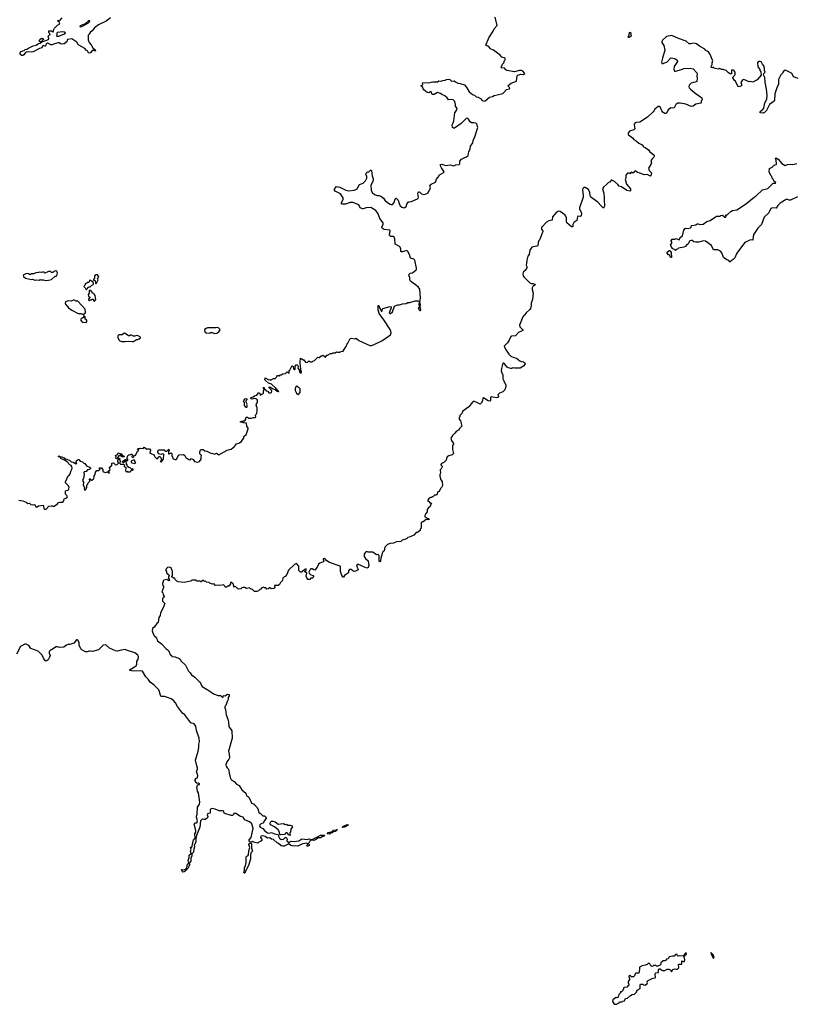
# Model space of a CAD drawing. Extents: x 2528705 to 2678277, y 911730 to 1023331.
# Tile 23 of 241: x 2557870 to 2570891, y 933740 to 950290. Entities that reach past the tile are written whole.
import ezdxf

# ---------------------------------------------------------------- set-up
doc = ezdxf.new("R2010")
doc.units = 0

msp = doc.modelspace()

# ---------------------------------------------------------------- linework, layer by layer
at = {"layer": '0CON20XD'}
for points in [[(2559397, 950323), (2559322, 950265), (2559194, 950206), (2559130, 950155), (2559089, 950101), (2559053, 950077), (2559037, 950045), (2559020, 950030), (2559023, 949953), (2559037, 949907), (2559071, 949865), (2559099, 949815), (2559137, 949785), (2559145, 949760), (2559115, 949773), (2559087, 949773), (2559060, 949735), (2559045, 949728), (2559024, 949734), (2559008, 949765), (2558985, 949778), (2558966, 949806), (2558865, 949860), (2558851, 949875), (2558833, 949913), (2558745, 949967), (2558675, 949958), (2558663, 949915), (2558615, 949886), (2558565, 949880), (2558535, 949898), (2558515, 949899), (2558457, 949885), (2558415, 949868), (2558395, 949866), (2558345, 949894), (2558334, 949894), (2558307, 949875), (2558305, 949844), (2558295, 949842), (2558265, 949856), (2558251, 949845), (2558240, 949815), (2558205, 949806), (2558095, 949749), (2558075, 949744), (2558015, 949752), (2557980, 949745), (2557965, 949738), (2557939, 949701), (2557921, 949689), (2557905, 949690), (2557891, 949701), (2557877, 949717), (2557877, 949735), (2557883, 949747), (2557921, 949769), (2557945, 949771), (2557962, 949788), (2557988, 949792), (2558004, 949806), (2558050, 949830), (2558098, 949852), (2558145, 949862), (2558185, 949891), (2558215, 949897), (2558242, 949918), (2558325, 949943), (2558360, 949965), (2558362, 949975), (2558351, 950009), (2558362, 950028), (2558380, 950035), (2558370, 950065), (2558360, 950075), (2558360, 950105), (2558402, 950102), (2558428, 950082), (2558440, 950095), (2558440, 950115), (2558455, 950150), (2558505, 950200), (2558542, 950218), (2558540, 950235), (2558525, 950260), (2558510, 950265), (2558510, 950275), (2558542, 950278), (2558585, 950320)], [(2563829, 944830), (2563957, 944893), (2564065, 944962), (2564103, 944995), (2564116, 945025), (2564111, 945055), (2564095, 945085), (2563991, 945245), (2563912, 945352), (2563898, 945415), (2563895, 945483), (2563905, 945484), (2563926, 945435), (2563958, 945382), (2563961, 945415), (2563975, 945436), (2564095, 945469), (2564113, 945465), (2564112, 945445), (2564083, 945365), (2564092, 945352), (2564105, 945350), (2564135, 945380), (2564173, 945475), (2564192, 945488), (2564225, 945499), (2564255, 945498), (2564305, 945514), (2564365, 945522), (2564395, 945536), (2564428, 945538), (2564515, 945562), (2564564, 945564), (2564575, 945558), (2564587, 945545), (2564580, 945505), (2564592, 945465), (2564586, 945454), (2564572, 945448), (2564570, 945435), (2564595, 945402), (2564605, 945400), (2564611, 945415), (2564600, 945465), (2564607, 945495), (2564599, 945535), (2564609, 945615), (2564599, 945759), (2564570, 945800), (2564441, 945895), (2564429, 945915), (2564427, 945955), (2564412, 945995), (2564419, 946015), (2564433, 946027), (2564475, 946034), (2564534, 946085), (2564541, 946095), (2564542, 946115), (2564510, 946245), (2564495, 946263), (2564442, 946282), (2564425, 946345), (2564397, 946395), (2564375, 946408), (2564305, 946386), (2564286, 946386), (2564276, 946396), (2564277, 946435), (2564265, 946464), (2564252, 946475), (2564182, 946515), (2564174, 946604), (2564162, 946635), (2564148, 946645), (2564108, 946648), (2564093, 946655), (2564088, 946675), (2564099, 946735), (2564093, 946753), (2563995, 946766), (2563961, 946785), (2563956, 946805), (2563982, 946855), (2563981, 946875), (2563925, 946948), (2563895, 947026), (2563855, 947083), (2563773, 947133), (2563692, 947128), (2563645, 947110), (2563633, 947113), (2563595, 947130), (2563577, 947165), (2563554, 947185), (2563475, 947219), (2563425, 947218), (2563345, 947187), (2563290, 947190), (2563282, 947195), (2563280, 947215), (2563306, 947265), (2563306, 947295), (2563265, 947362), (2563196, 947396), (2563175, 947406), (2563157, 947435), (2563195, 947488), (2563252, 947475), (2563353, 947423), (2563395, 947412), (2563490, 947425), (2563538, 947442), (2563581, 947519), (2563645, 947544), (2563685, 947584), (2563706, 947626), (2563706, 947656), (2563690, 947695), (2563695, 947710), (2563715, 947730), (2563735, 947728), (2563765, 947760), (2563775, 947762), (2563782, 947755), (2563797, 947667), (2563814, 947615), (2563809, 947585), (2563773, 947505), (2563776, 947425), (2563795, 947386), (2563834, 947354), (2563885, 947337), (2563915, 947334), (2563941, 947321), (2563985, 947288), (2564008, 947258), (2564055, 947216), (2564095, 947188), (2564115, 947182), (2564137, 947185), (2564162, 947218), (2564176, 947255), (2564187, 947283), (2564195, 947290), (2564205, 947287), (2564234, 947255), (2564248, 947198), (2564265, 947160), (2564295, 947137), (2564325, 947127), (2564345, 947133), (2564365, 947152), (2564379, 947191), (2564405, 947226), (2564415, 947231), (2564455, 947233), (2564567, 947283), (2564575, 947305), (2564564, 947375), (2564575, 947394), (2564585, 947397), (2564595, 947391), (2564624, 947364), (2564665, 947354), (2564705, 947361), (2564738, 947382), (2564773, 947465), (2564766, 947504), (2564770, 947515), (2564785, 947528), (2564859, 947561), (2564879, 947611), (2564907, 947645), (2564926, 947684), (2564986, 947715), (2565004, 947735), (2564960, 947800), (2564944, 947835), (2564945, 947857), (2564965, 947860), (2565025, 947839), (2565105, 947851), (2565145, 947837), (2565165, 947835), (2565202, 947848), (2565258, 947855), (2565266, 947865), (2565270, 947910), (2565295, 947943), (2565340, 947970), (2565378, 947982), (2565408, 948005), (2565418, 948075), (2565444, 948115), (2565446, 948165), (2565485, 948222), (2565494, 948266), (2565516, 948305), (2565570, 948475), (2565555, 948536), (2565535, 948549), (2565505, 948556), (2565465, 948557), (2565442, 948572), (2565417, 948615), (2565395, 948637), (2565375, 948627), (2565293, 948545), (2565178, 948465), (2565160, 948465), (2565145, 948480), (2565140, 948525), (2565156, 948554), (2565165, 948590), (2565184, 948726), (2565216, 948774), (2565222, 948795), (2565194, 948834), (2565196, 948866), (2565183, 948915), (2565155, 948940), (2565136, 948946), (2565080, 948945), (2565058, 948978), (2565018, 949008), (2564964, 949034), (2564945, 949050), (2564895, 949067), (2564835, 949033), (2564815, 949030), (2564802, 949035), (2564787, 949077), (2564765, 949078), (2564745, 949062), (2564718, 949068), (2564662, 949112), (2564650, 949125), (2564648, 949158), (2564620, 949175), (2564620, 949185), (2564638, 949192), (2564647, 949203), (2564642, 949225), (2564648, 949232), (2564735, 949226), (2564815, 949246), (2564895, 949248), (2564915, 949260), (2564955, 949258), (2564985, 949270), (2565022, 949272), (2565045, 949287), (2565075, 949292), (2565100, 949285), (2565128, 949258), (2565175, 949262), (2565194, 949244), (2565235, 949222), (2565275, 949220), (2565346, 949196), (2565386, 949146), (2565427, 949075), (2565480, 949030), (2565515, 949021), (2565545, 948991), (2565575, 948986), (2565614, 948964), (2565645, 948932), (2565685, 948923), (2565695, 948927), (2565765, 948986), (2565815, 948999), (2565845, 949016), (2565894, 949024), (2565990, 949050), (2566010, 949065), (2566054, 949116), (2566103, 949127), (2566108, 949145), (2566080, 949175), (2566080, 949185), (2566130, 949225), (2566220, 949255), (2566232, 949345), (2566244, 949356), (2566295, 949373), (2566335, 949371), (2566360, 949385), (2566328, 949425), (2566305, 949436), (2566274, 949436), (2566186, 949416), (2566060, 949435), (2566042, 949445), (2566025, 949472), (2566015, 949478), (2565970, 949475), (2565968, 949505), (2565985, 949540), (2566008, 949565), (2566020, 949605), (2566030, 949615), (2566028, 949638), (2566015, 949650), (2565975, 949662), (2565945, 949692), (2565835, 949778), (2565785, 949802), (2565765, 949820), (2565755, 949840), (2565725, 949848), (2565703, 949863), (2565758, 949985), (2565831, 950099), (2565844, 950136), (2565896, 950194), (2565863, 950335)], [(2558885, 950167), (2558915, 950174), (2559025, 950235), (2559046, 950255), (2559050, 950270), (2559025, 950272), (2558968, 950222), (2558885, 950187), (2558879, 950175), (2558885, 950167)], [(2558215, 949918), (2558204, 949924), (2558198, 949935), (2558208, 949955), (2558235, 949978), (2558266, 949976), (2558272, 949965), (2558268, 949955), (2558245, 949940), (2558235, 949920), (2558215, 949918)], [(2558525, 950015), (2558625, 950050), (2558642, 950065), (2558628, 950078), (2558595, 950088), (2558500, 950075), (2558492, 950065), (2558496, 950036), (2558490, 950015), (2558525, 950015)], [(2570955, 949303), (2570879, 949329), (2570855, 949382), (2570845, 949391), (2570745, 949441), (2570720, 949435), (2570700, 949405), (2570700, 949395), (2570667, 949363), (2570628, 949285), (2570627, 949205), (2570595, 949143), (2570563, 949045), (2570559, 948935), (2570552, 948918), (2570475, 948865), (2570426, 948764), (2570392, 948728), (2570369, 948721), (2570325, 948722), (2570313, 948735), (2570318, 948745), (2570361, 948779), (2570379, 948801), (2570397, 948895), (2570430, 948955), (2570433, 949013), (2570426, 949124), (2570402, 949242), (2570396, 949316), (2570372, 949365), (2570378, 949385), (2570400, 949405), (2570390, 949435), (2570391, 949475), (2570381, 949515), (2570355, 949542), (2570338, 949575), (2570316, 949586), (2570295, 949586), (2570285, 949584), (2570270, 949565), (2570279, 949499), (2570310, 949455), (2570312, 949435), (2570330, 949415), (2570333, 949355), (2570265, 949280), (2570195, 949241), (2570155, 949249), (2570135, 949246), (2570045, 949283), (2570030, 949280), (2570015, 949270), (2569992, 949235), (2570006, 949205), (2570004, 949176), (2569965, 949164), (2569945, 949169), (2569919, 949215), (2569904, 949254), (2569885, 949270), (2569860, 949315), (2569861, 949329), (2569894, 949355), (2569899, 949375), (2569896, 949406), (2569882, 949432), (2569865, 949444), (2569843, 949445), (2569836, 949435), (2569835, 949380), (2569815, 949378), (2569785, 949394), (2569745, 949433), (2569695, 949450), (2569665, 949450), (2569635, 949468), (2569615, 949460), (2569565, 949467), (2569540, 949475), (2569535, 949490), (2569515, 949482), (2569500, 949485), (2569493, 949493), (2569493, 949505), (2569512, 949535), (2569512, 949565), (2569522, 949605), (2569498, 949645), (2569489, 949685), (2569465, 949724), (2569447, 949747), (2569404, 949774), (2569386, 949796), (2569295, 949844), (2569245, 949886), (2569205, 949895), (2569152, 949882), (2569125, 949883), (2569071, 949931), (2568945, 949971), (2568835, 950024), (2568745, 950010), (2568735, 950004), (2568675, 949943), (2568665, 949925), (2568665, 949907), (2568697, 949855), (2568714, 949775), (2568673, 949645), (2568658, 949575), (2568664, 949554), (2568685, 949552), (2568755, 949579), (2568815, 949650), (2568885, 949636), (2568922, 949612), (2568926, 949586), (2568874, 949505), (2568866, 949456), (2568876, 949426), (2568895, 949424), (2568995, 949450), (2569035, 949468), (2569143, 949477), (2569193, 949463), (2569254, 949394), (2569261, 949375), (2569250, 949345), (2569261, 949305), (2569255, 949250), (2569225, 949237), (2569195, 949236), (2569156, 949224), (2569125, 949188), (2569117, 949165), (2569124, 949144), (2569145, 949120), (2569245, 949040), (2569311, 949001), (2569338, 948975), (2569340, 948955), (2569327, 948915), (2569328, 948895), (2569320, 948885), (2569235, 948871), (2569190, 948835), (2569155, 948830), (2569065, 948871), (2568977, 948887), (2568934, 948886), (2568902, 948865), (2568869, 948811), (2568845, 948804), (2568815, 948806), (2568773, 948777), (2568751, 948725), (2568734, 948714), (2568715, 948713), (2568685, 948731), (2568665, 948757), (2568635, 948824), (2568625, 948830), (2568605, 948829), (2568545, 948788), (2568536, 948764), (2568518, 948742), (2568425, 948650), (2568295, 948569), (2568235, 948562), (2568216, 948554), (2568200, 948535), (2568199, 948525), (2568212, 948455), (2568195, 948440), (2568122, 948415), (2568098, 948385), (2568098, 948365), (2568104, 948354), (2568170, 948305), (2568195, 948278), (2568235, 948252), (2568276, 948216), (2568335, 948187), (2568358, 948155), (2568385, 948143), (2568438, 948105), (2568465, 948070), (2568503, 948043), (2568535, 948010), (2568536, 947994), (2568527, 947973), (2568512, 947965), (2568510, 947955), (2568480, 947925), (2568492, 947885), (2568482, 947855), (2568438, 947795), (2568452, 947755), (2568490, 947715), (2568480, 947665), (2568475, 947660), (2568463, 947663), (2568416, 947686), (2568374, 947684), (2568295, 947708), (2568255, 947722), (2568235, 947740), (2568215, 947748), (2568200, 947735), (2568200, 947725), (2568175, 947712), (2568155, 947730), (2568140, 947715), (2568135, 947700), (2568122, 947702), (2568115, 947710), (2568095, 947712), (2568085, 947708), (2568060, 947675), (2568060, 947625), (2568050, 947605), (2568052, 947585), (2568069, 947525), (2568140, 947445), (2568137, 947415), (2568125, 947410), (2568075, 947418), (2567985, 947482), (2567945, 947492), (2567925, 947520), (2567869, 947569), (2567825, 947593), (2567815, 947592), (2567790, 947560), (2567765, 947554), (2567733, 947517), (2567684, 947475), (2567666, 947444), (2567687, 947375), (2567696, 947295), (2567693, 947265), (2567702, 947155), (2567686, 947124), (2567645, 947160), (2567591, 947225), (2567473, 947305), (2567459, 947329), (2567452, 947385), (2567431, 947435), (2567375, 947467), (2567351, 947469), (2567336, 947454), (2567332, 947428), (2567344, 947335), (2567343, 947305), (2567280, 947125), (2567283, 947105), (2567313, 947045), (2567310, 946995), (2567295, 946981), (2567262, 946988), (2567246, 946984), (2567236, 946915), (2567185, 946879), (2567169, 946845), (2567168, 946815), (2567155, 946806), (2567145, 946806), (2567068, 946875), (2567059, 946905), (2567059, 946961), (2567051, 946985), (2567035, 947008), (2566955, 947068), (2566925, 947074), (2566895, 947056), (2566826, 946975), (2566822, 946918), (2566765, 946909), (2566725, 946888), (2566643, 946797), (2566639, 946769), (2566664, 946735), (2566664, 946725), (2566645, 946690), (2566614, 946596), (2566595, 946580), (2566583, 946545), (2566579, 946491), (2566565, 946482), (2566481, 946465), (2566465, 946452), (2566444, 946415), (2566434, 946345), (2566412, 946315), (2566393, 946245), (2566392, 946195), (2566383, 946165), (2566395, 946140), (2566395, 946120), (2566366, 946074), (2566333, 946045), (2566329, 946015), (2566334, 945985), (2566346, 945965), (2566445, 945869), (2566465, 945857), (2566495, 945857), (2566530, 945845), (2566536, 945835), (2566511, 945815), (2566494, 945805), (2566482, 945785), (2566482, 945755), (2566499, 945695), (2566498, 945645), (2566490, 945585), (2566467, 945525), (2566467, 945485), (2566454, 945435), (2566443, 945417), (2566384, 945365), (2566326, 945294), (2566274, 945156), (2566275, 945125), (2566327, 945075), (2566328, 945065), (2566256, 945034), (2566205, 944978), (2566135, 944970), (2566125, 944963), (2566098, 944905), (2566069, 944861), (2566014, 944805), (2566035, 944751), (2566094, 944665), (2566126, 944635), (2566175, 944609), (2566221, 944601), (2566275, 944554), (2566302, 944542), (2566337, 944537), (2566357, 944525), (2566367, 944505), (2566345, 944473), (2566285, 944434), (2566185, 944430), (2566155, 944438), (2566142, 944428), (2566125, 944428), (2566088, 944438), (2566065, 944452), (2566018, 944508), (2566005, 944516), (2565992, 944515), (2565967, 944425), (2565963, 944385), (2565980, 944335), (2565990, 944325), (2565990, 944255), (2565998, 944248), (2566012, 944205), (2566042, 944152), (2566042, 944125), (2566023, 944067), (2565993, 944037), (2565935, 944010), (2565912, 943988), (2565908, 943975), (2565918, 943955), (2565915, 943940), (2565885, 943933), (2565795, 943950), (2565783, 943937), (2565782, 943888), (2565772, 943878), (2565745, 943883), (2565665, 943932), (2565654, 943926), (2565647, 943885), (2565630, 943845), (2565612, 943828), (2565565, 943848), (2565545, 943863), (2565515, 943872), (2565495, 943870), (2565480, 943860), (2565418, 943782), (2565321, 943709), (2565310, 943695), (2565305, 943670), (2565270, 943635), (2565267, 943613), (2565258, 943602), (2565258, 943578), (2565278, 943545), (2565302, 943458), (2565261, 943419), (2565249, 943391), (2565212, 943375), (2565180, 943335)], [(2568105, 949990), (2568100, 949995), (2568117, 950033), (2568120, 950075), (2568135, 950080), (2568140, 950075), (2568147, 950015), (2568115, 949993), (2568105, 949990)], [(2569073, 946787), (2569105, 946782), (2569145, 946790), (2569155, 946800), (2569165, 946828), (2569235, 946843), (2569261, 946859), (2569275, 946860), (2569305, 946848), (2569360, 946855), (2569422, 946895), (2569478, 946912), (2569585, 946990), (2569625, 946988), (2569645, 946990), (2569655, 947000), (2569685, 947002), (2569725, 946970), (2569738, 946972), (2569748, 946988), (2569730, 947005), (2569755, 947010), (2569775, 947022), (2569824, 947066), (2569855, 947083), (2569924, 947096), (2570004, 947146), (2570095, 947206), (2570214, 947306), (2570252, 947328), (2570355, 947428), (2570448, 947455), (2570535, 947540), (2570575, 947540), (2570580, 947555), (2570552, 947572), (2570535, 947610), (2570518, 947625), (2570512, 947655), (2570499, 947669), (2570467, 947735), (2570475, 947790), (2570517, 947813), (2570555, 947842), (2570586, 947854), (2570594, 947866), (2570588, 947928), (2570574, 947955), (2570585, 947968), (2570619, 947945), (2570683, 947873), (2570735, 947840), (2570775, 947853), (2570825, 947861), (2570865, 947858), (2570935, 947873)], [(2570945, 947311), (2570825, 947257), (2570805, 947257), (2570775, 947268), (2570755, 947265), (2570655, 947207), (2570614, 947166), (2570585, 947124), (2570525, 947130), (2570495, 947118), (2570465, 947043), (2570387, 946973), (2570339, 946845), (2570277, 946783), (2570213, 946685), (2570197, 946645), (2570196, 946585), (2570155, 946591), (2570061, 946545), (2569935, 946381), (2569917, 946355), (2569889, 946285), (2569865, 946260), (2569831, 946239), (2569815, 946217), (2569805, 946220), (2569790, 946240), (2569756, 946255), (2569700, 946295), (2569671, 946371), (2569650, 946400), (2569605, 946420), (2569535, 946422), (2569502, 946495), (2569398, 946568), (2569365, 946574), (2569285, 946551), (2569235, 946549), (2569204, 946554), (2569175, 946576), (2569155, 946581), (2569133, 946575), (2569110, 946535), (2569108, 946522), (2569098, 946512), (2569085, 946510), (2569060, 946475), (2569036, 946464), (2568945, 946447), (2568925, 946430), (2568902, 946428), (2568900, 946415), (2568893, 946413), (2568878, 946428), (2568851, 946441), (2568828, 946468), (2568812, 946515), (2568830, 946535), (2568830, 946555), (2568822, 946562), (2568820, 946575), (2568838, 946602), (2568885, 946600), (2568905, 946610), (2568955, 946590), (2568974, 946626), (2569014, 946656), (2569035, 946750), (2569055, 946782), (2569073, 946787)], [(2568825, 946290), (2568810, 946295), (2568800, 946325), (2568785, 946340), (2568775, 946340), (2568752, 946365), (2568755, 946380), (2568785, 946408), (2568805, 946410), (2568808, 946395), (2568822, 946375), (2568825, 946290)], [(2558305, 945908), (2558355, 945913), (2558407, 945923), (2558465, 945980), (2558485, 945980), (2558495, 945990), (2558506, 946036), (2558496, 946056), (2558476, 946066), (2558443, 946057), (2558425, 946040), (2558402, 946042), (2558385, 946060), (2558353, 946057), (2558295, 946028), (2558285, 946030), (2558275, 946050), (2558235, 946042), (2558205, 946048), (2558185, 946038), (2558143, 946037), (2558105, 946020), (2558065, 946018), (2558045, 946000), (2558017, 946017), (2557995, 946022), (2557975, 946020), (2557930, 945995), (2557932, 945972), (2557970, 945945), (2558065, 945922), (2558085, 945928), (2558125, 945910), (2558155, 945918), (2558195, 945912), (2558215, 945922), (2558225, 945918), (2558265, 945920), (2558305, 945908)], [(2559155, 945850), (2559190, 945915), (2559182, 945922), (2559180, 945935), (2559200, 945975), (2559175, 946002), (2559155, 946002), (2559130, 945985), (2559126, 945944), (2559110, 945925), (2559112, 945912), (2559140, 945905), (2559143, 945863), (2559155, 945850)], [(2558985, 945750), (2559008, 945772), (2559015, 945790), (2559028, 945792), (2559035, 945800), (2559055, 945800), (2559082, 945828), (2559098, 945832), (2559108, 945842), (2559110, 945855), (2559098, 945888), (2559085, 945890), (2559068, 945908), (2559045, 945910), (2559040, 945885), (2559028, 945872), (2559005, 945870), (2558998, 945862), (2558982, 945858), (2558972, 945848), (2558968, 945832), (2558952, 945818), (2558950, 945805), (2558970, 945785), (2558985, 945750)], [(2559125, 945560), (2559150, 945585), (2559140, 945655), (2559120, 945675), (2559118, 945688), (2559102, 945692), (2559065, 945740), (2559045, 945740), (2559040, 945735), (2559040, 945695), (2559023, 945665), (2559028, 945645), (2559050, 945625), (2559050, 945615), (2559038, 945602), (2559025, 945600), (2559025, 945580), (2559045, 945572), (2559055, 945580), (2559075, 945580), (2559085, 945590), (2559105, 945590), (2559112, 945572), (2559125, 945560)], [(2558918, 945338), (2558945, 945340), (2558970, 945355), (2558977, 945373), (2558972, 945425), (2558847, 945557), (2558815, 945560), (2558805, 945570), (2558775, 945580), (2558765, 945570), (2558735, 945560), (2558683, 945567), (2558638, 945545), (2558632, 945525), (2558639, 945509), (2558688, 945445), (2558745, 945406), (2558854, 945354), (2558895, 945353), (2558918, 945338)], [(2558985, 945200), (2559000, 945215), (2559000, 945235), (2558985, 945250), (2558970, 945255), (2558970, 945295), (2558945, 945310), (2558940, 945285), (2558927, 945273), (2558902, 945268), (2558892, 945245), (2558912, 945215), (2558933, 945203), (2558985, 945200)], [(2559765, 944878), (2559785, 944882), (2559835, 944912), (2559855, 944913), (2559880, 944925), (2559898, 944942), (2559900, 944955), (2559860, 944975), (2559835, 944980), (2559805, 944968), (2559785, 944970), (2559735, 944992), (2559715, 944978), (2559697, 944977), (2559644, 945014), (2559625, 945020), (2559590, 944995), (2559535, 944990), (2559520, 944975), (2559522, 944945), (2559544, 944904), (2559555, 944893), (2559585, 944882), (2559645, 944878), (2559705, 944889), (2559765, 944878)], [(2561147, 945017), (2561185, 945022), (2561215, 945042), (2561240, 945075), (2561236, 945086), (2561218, 945105), (2561195, 945118), (2561165, 945110), (2561025, 945108), (2561005, 945102), (2560978, 945085), (2560980, 945045), (2561004, 945024), (2561065, 945020), (2561075, 945030), (2561105, 945032), (2561147, 945017)], [(2557853, 942213), (2557925, 942202), (2557981, 942181), (2558005, 942160), (2558035, 942162), (2558055, 942142), (2558085, 942138), (2558105, 942142), (2558123, 942133), (2558148, 942098), (2558165, 942100), (2558184, 942116), (2558265, 942128), (2558272, 942115), (2558278, 942075), (2558295, 942062), (2558315, 942062), (2558358, 942112), (2558405, 942120), (2558425, 942120), (2558435, 942110), (2558447, 942113), (2558508, 942152), (2558524, 942176), (2558545, 942182), (2558595, 942180), (2558612, 942205), (2558620, 942235), (2558660, 942255), (2558672, 942268), (2558665, 942290), (2558642, 942315), (2558640, 942365), (2558645, 942377), (2558686, 942384), (2558698, 942405), (2558702, 942428), (2558689, 942455), (2558640, 942505), (2558638, 942522), (2558682, 942625), (2558705, 942638), (2558720, 942655), (2558733, 942715), (2558750, 942745), (2558747, 942777), (2558736, 942796), (2558715, 942810), (2558669, 942859), (2558625, 942888), (2558564, 942914), (2558548, 942938), (2558524, 942944), (2558520, 942955), (2558525, 942959), (2558552, 942942), (2558575, 942942), (2558615, 942926), (2558631, 942911), (2558665, 942904), (2558715, 942879), (2558735, 942860), (2558773, 942853), (2558815, 942822), (2558830, 942835), (2558818, 942855), (2558822, 942878), (2558840, 942885), (2558855, 942900), (2558865, 942900), (2558885, 942870), (2558925, 942860), (2558950, 942835), (2558965, 942830), (2558995, 942790), (2559045, 942770), (2559060, 942755), (2559058, 942745), (2559041, 942729), (2559009, 942721), (2558986, 942694), (2558955, 942688), (2558950, 942675), (2558953, 942645), (2558944, 942586), (2558923, 942545), (2558942, 942515), (2558938, 942465), (2558958, 942428), (2558953, 942405), (2558962, 942382), (2558975, 942388), (2558997, 942425), (2559000, 942465), (2559017, 942483), (2559022, 942505), (2559047, 942533), (2559042, 942565), (2559055, 942580), (2559062, 942562), (2559075, 942552), (2559085, 942552), (2559112, 942575), (2559122, 942595), (2559120, 942625), (2559140, 942645), (2559143, 942687), (2559165, 942710), (2559195, 942710), (2559220, 942735), (2559213, 942743), (2559213, 942757), (2559246, 942756), (2559268, 942725), (2559268, 942698), (2559278, 942688), (2559315, 942678), (2559345, 942690), (2559375, 942670), (2559380, 942685), (2559362, 942692), (2559360, 942705), (2559375, 942710), (2559390, 942725), (2559378, 942755), (2559400, 942785), (2559418, 942792), (2559420, 942835), (2559445, 942842), (2559472, 942812), (2559505, 942810), (2559530, 942835), (2559530, 942845), (2559520, 942855), (2559518, 942882), (2559538, 942902), (2559545, 942920), (2559557, 942907), (2559550, 942895), (2559560, 942875), (2559560, 942855), (2559550, 942845), (2559552, 942832), (2559565, 942820), (2559615, 942820), (2559630, 942805), (2559628, 942788), (2559652, 942762), (2559650, 942705), (2559665, 942690), (2559678, 942692), (2559685, 942700), (2559695, 942690), (2559725, 942690), (2559738, 942702), (2559745, 942720), (2559758, 942718), (2559765, 942710), (2559780, 942725), (2559780, 942735), (2559765, 942738), (2559755, 942730), (2559725, 942758), (2559702, 942762), (2559682, 942782), (2559677, 942807), (2559663, 942823), (2559658, 942868), (2559645, 942870), (2559615, 942840), (2559600, 942855), (2559600, 942865), (2559645, 942900), (2559658, 942898), (2559665, 942880), (2559688, 942882), (2559690, 942905), (2559670, 942925), (2559678, 942932), (2559690, 942965), (2559703, 942977), (2559735, 942980), (2559742, 942988), (2559755, 942990), (2559760, 942975), (2559753, 942943), (2559775, 942932), (2559788, 942942), (2559790, 942955), (2559802, 942968), (2559818, 942962), (2559852, 943038), (2559870, 943055), (2559852, 943072), (2559855, 943080), (2559885, 943080), (2559895, 943088), (2559945, 943083), (2559965, 943102), (2560005, 943070), (2560025, 943077), (2560050, 943075), (2560070, 943055), (2560060, 943005), (2560128, 942978), (2560132, 942965), (2560144, 942944), (2560175, 942910), (2560200, 942925), (2560200, 942935), (2560212, 942948), (2560225, 942950), (2560237, 942937), (2560252, 942895), (2560248, 942882), (2560230, 942865), (2560255, 942860), (2560286, 942904), (2560292, 942982), (2560288, 942988), (2560275, 942990), (2560245, 942980), (2560210, 942995), (2560190, 943015), (2560200, 943055), (2560215, 943062), (2560245, 943058), (2560285, 943062), (2560298, 943058), (2560315, 943040), (2560345, 943040), (2560375, 943070), (2560380, 943045), (2560370, 943035), (2560370, 942995), (2560385, 942990), (2560415, 943008), (2560428, 942998), (2560428, 942965), (2560448, 942908), (2560485, 942897), (2560495, 942900), (2560509, 942911), (2560542, 942968), (2560552, 942978), (2560625, 942982), (2560646, 942966), (2560665, 942932), (2560715, 942896), (2560736, 942894), (2560755, 942912), (2560788, 942895), (2560810, 942865), (2560865, 942852), (2560890, 942865), (2560918, 942905), (2560918, 942942), (2560928, 942965), (2560898, 942995), (2560897, 943025), (2560908, 943055), (2560923, 943067), (2560955, 943068), (2560980, 943045), (2561015, 943038), (2561081, 943001), (2561115, 942999), (2561145, 942988), (2561177, 943003), (2561215, 942978), (2561355, 943052), (2561395, 943068), (2561425, 943070), (2561483, 943117), (2561515, 943160), (2561555, 943170), (2561570, 943185), (2561598, 943202), (2561615, 943230), (2561640, 943255), (2561640, 943285), (2561675, 943320), (2561690, 943345), (2561708, 943415), (2561708, 943425), (2561690, 943455), (2561685, 943508), (2561633, 943513), (2561605, 943530), (2561597, 943523), (2561583, 943523), (2561582, 943538), (2561605, 943540), (2561625, 943550), (2561655, 943550), (2561670, 943575), (2561673, 943597), (2561685, 943610), (2561698, 943608), (2561715, 943590), (2561765, 943590), (2561798, 943602), (2561825, 943602), (2561838, 943615), (2561832, 943635), (2561838, 943652), (2561857, 943673), (2561862, 943715), (2561860, 943775), (2561852, 943782), (2561850, 943805), (2561840, 943815), (2561848, 943822), (2561850, 943835), (2561870, 943855), (2561870, 943895), (2561855, 943910), (2561825, 943920), (2561775, 943912), (2561758, 943925), (2561761, 943939), (2561795, 943952), (2561815, 943968), (2561855, 943978), (2561885, 944020), (2561895, 944020), (2561908, 944008), (2561915, 943980), (2561932, 943998), (2561958, 944002), (2561970, 944015), (2561970, 944045), (2561980, 944065), (2561973, 944073), (2561970, 944095), (2561960, 944105), (2561965, 944110), (2561980, 944105), (2561982, 944092), (2562005, 944070), (2562015, 944050), (2562040, 944045), (2562058, 944018), (2562085, 944018), (2562100, 944025), (2562108, 944045), (2562100, 944065), (2562060, 944105), (2562062, 944118), (2562085, 944112), (2562119, 944089), (2562168, 944068), (2562200, 944045), (2562215, 944040), (2562227, 944043), (2562212, 944052), (2562178, 944098), (2562102, 944162), (2562053, 944183), (2562000, 944225), (2561992, 944238), (2561995, 944270), (2562056, 944234), (2562075, 944240), (2562085, 944232), (2562135, 944260), (2562165, 944260), (2562188, 944282), (2562190, 944295), (2562202, 944308), (2562225, 944310), (2562235, 944300), (2562252, 944318), (2562265, 944320), (2562295, 944340), (2562338, 944342), (2562365, 944370), (2562382, 944352), (2562395, 944350), (2562400, 944355), (2562400, 944395), (2562418, 944402), (2562420, 944425), (2562428, 944432), (2562442, 944468), (2562455, 944470), (2562468, 944458), (2562472, 944422), (2562485, 944410), (2562495, 944410), (2562500, 944415), (2562500, 944465), (2562515, 944490), (2562535, 944488), (2562545, 944478), (2562550, 944465), (2562548, 944435), (2562570, 944405), (2562573, 944373), (2562582, 944355), (2562599, 944351), (2562606, 944374), (2562597, 944395), (2562596, 944435), (2562589, 944455), (2562586, 944535), (2562592, 944598), (2562615, 944590), (2562635, 944570), (2562645, 944570), (2562673, 944533), (2562705, 944530), (2562725, 944550), (2562745, 944550), (2562755, 944540), (2562785, 944540), (2562795, 944550), (2562825, 944560), (2562882, 944618), (2562905, 944610), (2562935, 944640), (2562955, 944640), (2562965, 944650), (2562998, 944628), (2563005, 944610), (2563035, 944650), (2563045, 944650), (2563095, 944680), (2563125, 944680), (2563135, 944690), (2563175, 944690), (2563195, 944708), (2563215, 944700), (2563255, 944700), (2563265, 944710), (2563305, 944720), (2563340, 944775), (2563360, 944795), (2563368, 944832), (2563388, 944855), (2563425, 944932), (2563455, 944936), (2563505, 944928), (2563525, 944936), (2563569, 944899), (2563754, 944814), (2563785, 944813), (2563829, 944830)], [(2562555, 943990), (2562582, 944025), (2562587, 944085), (2562565, 944110), (2562555, 944110), (2562535, 944130), (2562525, 944130), (2562513, 944117), (2562503, 944087), (2562502, 944055), (2562525, 944010), (2562543, 943993), (2562555, 943990)], [(2561685, 943770), (2561675, 943770), (2561650, 943805), (2561650, 943855), (2561632, 943875), (2561635, 943890), (2561660, 943915), (2561675, 943920), (2561690, 943915), (2561688, 943902), (2561670, 943885), (2561670, 943865), (2561690, 943835), (2561690, 943825), (2561680, 943815), (2561690, 943805), (2561690, 943775), (2561685, 943770)], [(2565180, 943335), (2565145, 943300), (2565120, 943255), (2565130, 943215), (2565162, 943165), (2565162, 943155), (2565148, 943135), (2565148, 943065), (2565162, 942998), (2565140, 942975), (2565085, 942960), (2565057, 942943), (2565044, 942916), (2565040, 942885), (2565000, 942845), (2564962, 942828), (2564950, 942815), (2564950, 942805), (2564970, 942785), (2564972, 942775), (2564955, 942740), (2564940, 942725), (2564942, 942665), (2564932, 942645), (2564932, 942615), (2564950, 942555), (2564970, 942525), (2564977, 942463), (2564960, 942425), (2564945, 942410), (2564935, 942380), (2564915, 942360), (2564900, 942355), (2564880, 942305), (2564865, 942298), (2564843, 942297), (2564815, 942270), (2564805, 942270), (2564795, 942260), (2564775, 942260), (2564753, 942247), (2564730, 942215), (2564730, 942195), (2564745, 942190), (2564765, 942170), (2564788, 942168), (2564790, 942155), (2564780, 942145), (2564768, 942105), (2564735, 942080), (2564720, 942055), (2564720, 942015), (2564698, 941992), (2564680, 941955), (2564680, 941935), (2564728, 941908), (2564746, 941906), (2564752, 941895), (2564748, 941885), (2564705, 941888), (2564655, 941850), (2564635, 941848), (2564620, 941835), (2564620, 941755), (2564617, 941743), (2564600, 941725), (2564600, 941705), (2564558, 941672), (2564532, 941668), (2564494, 941626), (2564435, 941598), (2564395, 941587), (2564375, 941568), (2564345, 941552), (2564298, 941542), (2564275, 941520), (2564204, 941516), (2564155, 941493), (2564095, 941488), (2564052, 941468), (2564009, 941425), (2563995, 941362), (2563974, 941346), (2563970, 941335), (2563941, 941239), (2563937, 941195), (2563925, 941179), (2563914, 941185), (2563914, 941274), (2563905, 941292), (2563895, 941298), (2563865, 941296), (2563805, 941338), (2563725, 941340), (2563705, 941352), (2563681, 941339), (2563670, 941325), (2563662, 941305), (2563660, 941265), (2563685, 941233), (2563728, 941195), (2563740, 941115), (2563725, 941082), (2563705, 941073), (2563675, 941080), (2563605, 941116), (2563565, 941130), (2563545, 941130), (2563535, 941120), (2563534, 941105), (2563540, 941085), (2563562, 941055), (2563548, 941035), (2563515, 941019), (2563495, 941016), (2563468, 941025), (2563443, 941047), (2563415, 941046), (2563397, 941025), (2563396, 940994), (2563330, 940950), (2563315, 940918), (2563305, 940918), (2563283, 940945), (2563264, 941015), (2563264, 941085), (2563255, 941102), (2563075, 941167), (2563034, 941194), (2563002, 941232), (2562970, 941225), (2562970, 941215), (2562978, 941208), (2562980, 941195), (2562970, 941175), (2562915, 941157), (2562895, 941138), (2562868, 941085), (2562831, 941039), (2562815, 941040), (2562785, 941060), (2562765, 941057), (2562753, 941047), (2562733, 941005), (2562736, 940986), (2562765, 940958), (2562805, 940947), (2562812, 940935), (2562788, 940902), (2562765, 940900), (2562745, 940880), (2562715, 940880), (2562700, 940895), (2562688, 940935), (2562697, 940987), (2562660, 941015), (2562662, 941028), (2562685, 941030), (2562688, 941058), (2562655, 941050), (2562638, 941032), (2562622, 941025), (2562608, 941002), (2562592, 941002), (2562563, 941033), (2562562, 941105), (2562525, 941147), (2562487, 941133), (2562391, 941039), (2562362, 940965), (2562335, 940930), (2562295, 940910), (2562290, 940865), (2562252, 940828), (2562240, 940795), (2562215, 940780), (2562155, 940780), (2562157, 940743), (2562142, 940728), (2562095, 940722), (2562075, 940740), (2562065, 940740), (2562047, 940723), (2562025, 940720), (2562008, 940738), (2561985, 940740), (2561975, 940750), (2561942, 940738), (2561925, 940720), (2561912, 940718), (2561885, 940688), (2561855, 940678), (2561815, 940680), (2561785, 940710), (2561752, 940722), (2561735, 940740), (2561685, 940730), (2561657, 940747), (2561625, 940748), (2561605, 940740), (2561588, 940722), (2561555, 940718), (2561531, 940731), (2561502, 940758), (2561485, 940760), (2561472, 940752), (2561462, 940802), (2561435, 940830), (2561415, 940830), (2561412, 940808), (2561385, 940770), (2561365, 940770), (2561345, 940750), (2561335, 940750), (2561324, 940754), (2561313, 940773), (2561295, 940788), (2561245, 940778), (2561205, 940783), (2561158, 940778), (2561138, 940808), (2561105, 940802), (2561065, 940818), (2561055, 940828), (2561008, 940838), (2560995, 940850), (2560978, 940848), (2560955, 940868), (2560932, 940858), (2560925, 940840), (2560915, 940840), (2560905, 940850), (2560855, 940850), (2560825, 940868), (2560765, 940868), (2560745, 940850), (2560635, 940832), (2560585, 940833), (2560533, 940843), (2560512, 940852), (2560485, 940880), (2560475, 940900), (2560453, 940903), (2560430, 940925), (2560430, 940935), (2560440, 940945), (2560440, 940985), (2560438, 941015), (2560418, 941075), (2560395, 941087), (2560355, 941080), (2560337, 941065), (2560323, 941045), (2560324, 941034), (2560338, 941015), (2560340, 940995), (2560382, 940955), (2560382, 940938), (2560370, 940925), (2560370, 940905), (2560390, 940875), (2560375, 940860), (2560345, 940880), (2560295, 940870), (2560282, 940858), (2560280, 940835), (2560270, 940825), (2560270, 940805), (2560278, 940778), (2560290, 940765), (2560290, 940745), (2560262, 940675), (2560278, 940658), (2560280, 940625), (2560298, 940595), (2560295, 940580), (2560270, 940565), (2560270, 940515), (2560307, 940475), (2560280, 940405), (2560235, 940320), (2560230, 940275), (2560208, 940242), (2560197, 940155), (2560175, 940140), (2560135, 940083), (2560104, 940055), (2560094, 940015), (2560111, 939965), (2560135, 939928), (2560154, 939914), (2560167, 939895), (2560185, 939847), (2560255, 939800), (2560330, 939715), (2560365, 939692), (2560388, 939655), (2560392, 939625), (2560430, 939595), (2560430, 939585), (2560485, 939583), (2560505, 939568), (2560535, 939562), (2560565, 939542), (2560578, 939515), (2560658, 939438), (2560705, 939338), (2560735, 939312), (2560756, 939276), (2560815, 939240), (2560885, 939167), (2560906, 939155), (2560926, 939096), (2560940, 939080), (2561050, 939015), (2561125, 938960), (2561205, 938933), (2561245, 938933), (2561275, 938900), (2561290, 938905), (2561295, 938930), (2561325, 938923), (2561351, 938949), (2561365, 938954), (2561392, 938945), (2561391, 938925), (2561373, 938895), (2561377, 938865), (2561355, 938828), (2561336, 938765), (2561320, 938745), (2561317, 938725), (2561330, 938695), (2561340, 938605), (2561368, 938535), (2561380, 938485), (2561387, 938407), (2561438, 938335), (2561441, 938215), (2561380, 937995), (2561391, 937945), (2561394, 937885), (2561385, 937863), (2561350, 937815), (2561337, 937765), (2561341, 937745), (2561355, 937717), (2561379, 937695), (2561394, 937604), (2561408, 937555), (2561427, 937517), (2561473, 937485), (2561513, 937443), (2561558, 937415), (2561604, 937344), (2561669, 937289), (2561682, 937245), (2561718, 937225), (2561752, 937165), (2561765, 937120), (2561808, 937108), (2561810, 937095), (2561828, 937088), (2561832, 937075), (2561854, 937054), (2561878, 937015), (2561883, 936973), (2561892, 936962), (2561905, 936950), (2561915, 936950), (2561955, 936910), (2561985, 936910), (2562002, 936895), (2562012, 936865), (2561977, 936825), (2561968, 936792), (2561920, 936770), (2561904, 936756), (2561902, 936735), (2561914, 936715), (2561955, 936695), (2561989, 936655), (2562035, 936622), (2562065, 936616), (2562105, 936628), (2562154, 936604), (2562210, 936595), (2562222, 936582), (2562222, 936565), (2562237, 936535), (2562265, 936510), (2562305, 936518), (2562325, 936538), (2562348, 936548), (2562367, 936515), (2562358, 936485), (2562395, 936459), (2562435, 936480), (2562485, 936477), (2562565, 936487), (2562615, 936519), (2562705, 936510), (2562735, 936521), (2562785, 936509), (2562877, 936553), (2562925, 936585), (2562992, 936582), (2562986, 936564), (2562955, 936557), (2562925, 936540), (2562895, 936539), (2562845, 936502), (2562815, 936495), (2562775, 936500), (2562757, 936493), (2562748, 936485), (2562743, 936467), (2562720, 936445), (2562738, 936425), (2562735, 936410), (2562705, 936393), (2562698, 936405), (2562712, 936435), (2562703, 936443), (2562686, 936446), (2562615, 936431), (2562545, 936396), (2562505, 936404), (2562475, 936399), (2562452, 936402), (2562430, 936410), (2562395, 936440), (2562315, 936398), (2562295, 936397), (2562265, 936406), (2562223, 936445), (2562196, 936456), (2562135, 936511), (2562104, 936514), (2562075, 936536), (2562033, 936533), (2561995, 936558), (2561955, 936572), (2561925, 936567), (2561918, 936545), (2561940, 936515), (2561940, 936495), (2561920, 936475), (2561890, 936465), (2561875, 936450), (2561798, 936468), (2561785, 936479), (2561762, 936468), (2561745, 936468), (2561730, 936485), (2561728, 936505), (2561763, 936545), (2561794, 936695), (2561770, 936775), (2561735, 936805), (2561653, 936843), (2561625, 936884), (2561582, 936898)], [(2559495, 942910), (2559480, 942925), (2559490, 942935), (2559480, 942965), (2559495, 942978), (2559518, 942982), (2559525, 943010), (2559575, 942990), (2559605, 942960), (2559615, 942960), (2559630, 942945), (2559625, 942940), (2559585, 942940), (2559568, 942968), (2559555, 942970), (2559545, 942960), (2559532, 942958), (2559530, 942945), (2559495, 942910)], [(2559805, 942830), (2559820, 942845), (2559812, 942852), (2559798, 942888), (2559775, 942888), (2559742, 942868), (2559742, 942855), (2559755, 942840), (2559805, 942830)], [(2561582, 936898), (2561505, 936948), (2561475, 936950), (2561462, 936938), (2561460, 936925), (2561448, 936912), (2561427, 936913), (2561318, 936945), (2561307, 936955), (2561301, 936981), (2561285, 936991), (2561225, 936994), (2561155, 937018), (2561100, 937030), (2561082, 937028), (2561071, 937005), (2561070, 936955), (2561026, 936944), (2561024, 936925), (2561032, 936895), (2561025, 936877), (2560985, 936849), (2560965, 936846), (2560945, 936854), (2560935, 936850), (2560911, 936825), (2560896, 936715), (2560842, 936575), (2560829, 936525), (2560828, 936465), (2560805, 936415), (2560808, 936385), (2560795, 936345), (2560790, 936295), (2560761, 936269), (2560765, 936235), (2560747, 936195), (2560745, 936145), (2560720, 936110), (2560723, 936083), (2560715, 936057), (2560695, 936023), (2560657, 935985), (2560635, 935965), (2560615, 935961), (2560607, 935967), (2560591, 936005), (2560615, 936001), (2560659, 936011), (2560678, 936032), (2560693, 936097), (2560711, 936115), (2560701, 936155), (2560721, 936205), (2560716, 936245), (2560754, 936275), (2560741, 936315), (2560751, 936345), (2560743, 936375), (2560771, 936395), (2560774, 936436), (2560792, 936498), (2560818, 936532), (2560812, 936608), (2560829, 936635), (2560830, 936655), (2560822, 936705), (2560801, 936769), (2560815, 936792), (2560835, 936788), (2560845, 936792), (2560860, 936825), (2560840, 936885), (2560840, 936905), (2560852, 936935), (2560861, 937055), (2560890, 937105), (2560897, 937135), (2560878, 937295), (2560858, 937325), (2560847, 937385), (2560857, 937423), (2560868, 937432), (2560890, 937435), (2560890, 937445), (2560875, 937458), (2560855, 937450), (2560835, 937468), (2560818, 937495), (2560818, 937515), (2560835, 937540), (2560860, 937545), (2560862, 937588), (2560844, 937655), (2560860, 937695), (2560860, 937715), (2560846, 937746), (2560826, 937844), (2560870, 937995), (2560882, 938055), (2560879, 938111), (2560890, 938155), (2560886, 938215), (2560842, 938345), (2560828, 938415), (2560802, 938452), (2560745, 938473), (2560645, 938606), (2560605, 938633), (2560525, 938745), (2560490, 938810), (2560455, 938845), (2560415, 938874), (2560355, 938898), (2560305, 938912), (2560255, 938914), (2560240, 938920), (2560206, 939026), (2560132, 939105), (2560064, 939154), (2560032, 939205), (2559993, 939243), (2559935, 939340), (2559907, 939347), (2559775, 939342), (2559722, 939352), (2559720, 939365), (2559725, 939370), (2559825, 939431), (2559841, 939455), (2559841, 939505), (2559862, 939538), (2559868, 939585), (2559855, 939609), (2559805, 939646), (2559665, 939690), (2559644, 939704), (2559575, 939695), (2559515, 939677), (2559481, 939681), (2559379, 939725), (2559325, 939776), (2559305, 939784), (2559275, 939774), (2559195, 939700), (2559095, 939672), (2559055, 939676), (2559035, 939678), (2559005, 939664), (2558974, 939664), (2558917, 939697), (2558900, 939715), (2558868, 939775), (2558869, 939815), (2558852, 939855), (2558840, 939865), (2558825, 939867), (2558778, 939812), (2558712, 939788), (2558685, 939788), (2558655, 939778), (2558610, 939745), (2558535, 939737), (2558505, 939748), (2558485, 939748), (2558405, 939700), (2558395, 939700), (2558368, 939672), (2558367, 939643), (2558380, 939605), (2558373, 939575), (2558349, 939531), (2558315, 939510), (2558305, 939512), (2558277, 939547), (2558245, 939607), (2558178, 939675), (2558055, 939722), (2558025, 939773), (2557980, 939795), (2557955, 939796), (2557884, 939755), (2557815, 939625)], [(2562415, 936580), (2562394, 936584), (2562390, 936595), (2562365, 936620), (2562345, 936620), (2562335, 936600), (2562315, 936592), (2562255, 936588), (2562242, 936592), (2562236, 936636), (2562213, 936673), (2562151, 936721), (2562085, 936759), (2562078, 936775), (2562086, 936804), (2562101, 936819), (2562125, 936818), (2562165, 936809), (2562215, 936767), (2562255, 936776), (2562305, 936778), (2562335, 936763), (2562355, 936767), (2562375, 936752), (2562415, 936752), (2562445, 936742), (2562458, 936725), (2562427, 936685), (2562420, 936635), (2562410, 936625), (2562410, 936595), (2562420, 936585), (2562415, 936580)], [(2563305, 936712), (2563291, 936715), (2563315, 936736), (2563375, 936760), (2563399, 936755), (2563348, 936725), (2563305, 936712)], [(2563075, 936602), (2563038, 936605), (2563055, 936630), (2563128, 936642), (2563145, 936668), (2563210, 936675), (2563195, 936670), (2563174, 936645), (2563131, 936639), (2563120, 936625), (2563091, 936619), (2563075, 936602)], [(2561643, 935943), (2561637, 935957), (2561651, 935995), (2561649, 936035), (2561668, 936072), (2561678, 936125), (2561675, 936215), (2561682, 936228), (2561705, 936237), (2561717, 936253), (2561719, 936321), (2561737, 936377), (2561723, 936427), (2561735, 936443), (2561755, 936447), (2561769, 936435), (2561768, 936365), (2561786, 936315), (2561758, 936285), (2561749, 936245), (2561749, 936181), (2561716, 936075), (2561671, 935989), (2561655, 935943), (2561643, 935943)], [(2567875, 933740), (2567905, 933742), (2567947, 933763), (2567955, 933780), (2567995, 933780), (2568005, 933790), (2568035, 933800), (2568055, 933840), (2568088, 933842), (2568135, 933890), (2568163, 933907), (2568205, 933910), (2568240, 933945), (2568250, 933975), (2568300, 934005), (2568298, 934065), (2568305, 934080), (2568345, 934080), (2568355, 934070), (2568385, 934060), (2568415, 934090), (2568422, 934105), (2568420, 934125), (2568432, 934138), (2568515, 934178), (2568553, 934187), (2568560, 934195), (2568552, 934245), (2568560, 934265), (2568565, 934270), (2568608, 934272), (2568610, 934325), (2568622, 934338), (2568638, 934338), (2568662, 934312), (2568675, 934308), (2568715, 934308), (2568755, 934332), (2568782, 934332), (2568805, 934320), (2568825, 934290), (2568835, 934290), (2568850, 934325), (2568875, 934338), (2568905, 934330), (2568927, 934333), (2568950, 934355), (2568943, 934407), (2568955, 934412), (2568998, 934412), (2569002, 934468), (2569025, 934460), (2569048, 934462), (2569052, 934485), (2569047, 934517), (2569040, 934525), (2569040, 934545), (2569077, 934583), (2569075, 934608), (2569040, 934575), (2569038, 934562), (2569025, 934550), (2568965, 934552), (2568945, 934548), (2568927, 934557), (2568920, 934575), (2568905, 934579), (2568892, 934575), (2568872, 934548), (2568845, 934550), (2568785, 934537), (2568770, 934505), (2568745, 934500), (2568726, 934474), (2568715, 934468), (2568685, 934470), (2568650, 934435), (2568640, 934405), (2568595, 934380), (2568573, 934383), (2568565, 934390), (2568525, 934390), (2568515, 934380), (2568495, 934378), (2568482, 934385), (2568465, 934420), (2568455, 934428), (2568435, 934427), (2568415, 934408), (2568382, 934398), (2568335, 934388), (2568288, 934365), (2568289, 934325), (2568278, 934262), (2568230, 934265), (2568215, 934250), (2568205, 934220), (2568188, 934202), (2568155, 934200), (2568125, 934230), (2568110, 934215), (2568110, 934195), (2568120, 934185), (2568120, 934155), (2568100, 934125), (2568100, 934095), (2568117, 934077), (2568112, 934065), (2568075, 934030), (2568030, 934025), (2568020, 934015), (2568020, 933995), (2568010, 933985), (2568008, 933972), (2567985, 933950), (2567972, 933948), (2567970, 933935), (2567940, 933905), (2567928, 933862), (2567915, 933850), (2567895, 933852), (2567885, 933848), (2567843, 933815), (2567837, 933785), (2567855, 933752), (2567875, 933740)], [(2569535, 934510), (2569542, 934535), (2569525, 934570), (2569502, 934592), (2569495, 934610), (2569490, 934605), (2569492, 934585), (2569535, 934510)]]:
    msp.add_lwpolyline(points, dxfattribs=at)

doc.saveas('drawing.dxf')
